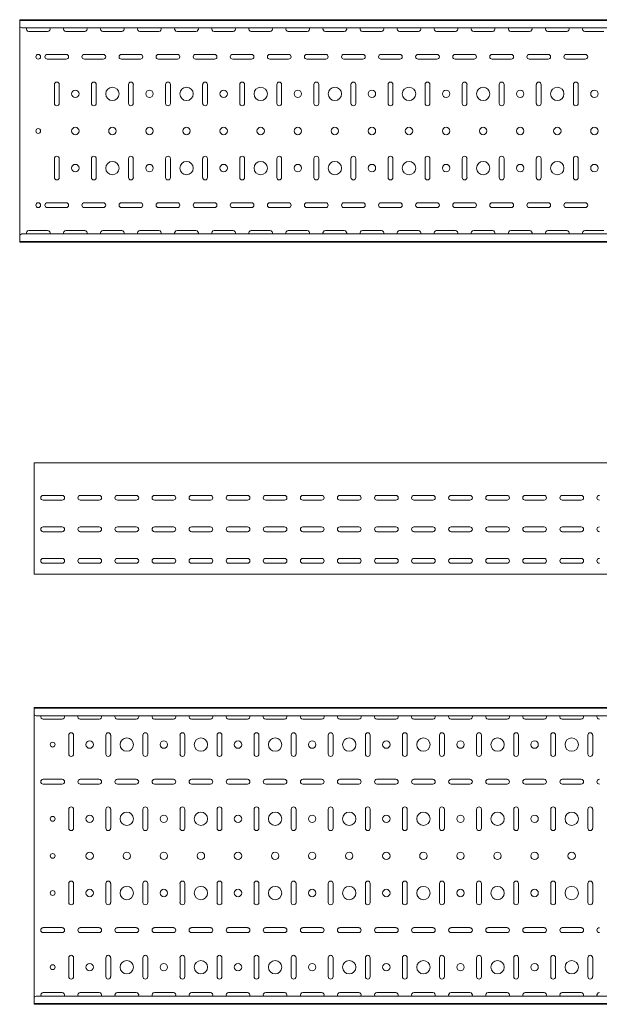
# Model space of a CAD drawing. Header units: millimetres. Extents: x -794 to 3872, y -6969 to -947.
# Tile 12 of 19: x 825 to 1607, y -3943 to -2616. Entities that reach past the tile are written whole.
import ezdxf

# ---------------------------------------------------------------- set-up
doc = ezdxf.new("R2010")
doc.units = ezdxf.units.MM

msp = doc.modelspace()

# ---------------------------------------------------------------- linework, layer by layer
at = {"color": 7, "linetype": 'Continuous', "lineweight": 15}
for p, q in [((3825.5, -2615.6), (825.5, -2615.6)), ((825.5, -2616.6), (825.5, -2615.6)), ((3825.5, -2616.6), (825.5, -2616.6)), ((825.5, -2625.1), (825.5, -2616.6)), ((825.5, -2625.4), (825.5, -2625.1)), ((825.5, -2625.4), (828.5, -2626.8)), ((825.5, -2625.4), (825.5, -2905.8)), ((3822.5, -2626.8), (828.5, -2626.8)), ((837.7, -2631.4), (863.2, -2631.4)), ((887.7, -2631.4), (913.2, -2631.4)), ((937.7, -2631.4), (963.2, -2631.4)), ((987.7, -2631.4), (1013.2, -2631.4)), ((1037.7, -2631.4), (1063.2, -2631.4)), ((1087.7, -2631.4), (1113.2, -2631.4)), ((1137.7, -2631.4), (1163.2, -2631.4)), ((1187.7, -2631.4), (1213.2, -2631.4)), ((1237.7, -2631.4), (1263.2, -2631.4)), ((1287.7, -2631.4), (1313.2, -2631.4)), ((1337.7, -2631.4), (1363.2, -2631.4)), ((1387.7, -2631.4), (1413.2, -2631.4)), ((1437.7, -2631.4), (1463.2, -2631.4)), ((1487.7, -2631.4), (1513.2, -2631.4)), ((1537.7, -2631.4), (1563.2, -2631.4)), ((1587.7, -2631.4), (1613.2, -2631.4)), ((888.2, -2662.4), (862.7, -2662.4)), ((938.2, -2662.4), (912.7, -2662.4)), ((988.2, -2662.4), (962.7, -2662.4)), ((1038.2, -2662.4), (1012.7, -2662.4)), ((1088.2, -2662.4), (1062.7, -2662.4)), ((1138.2, -2662.4), (1112.7, -2662.4)), ((1188.2, -2662.4), (1162.7, -2662.4)), ((1238.2, -2662.4), (1212.7, -2662.4)), ((1288.2, -2662.4), (1262.7, -2662.4)), ((1338.2, -2662.4), (1312.7, -2662.4)), ((1388.2, -2662.4), (1362.7, -2662.4)), ((1438.2, -2662.4), (1412.7, -2662.4)), ((1488.2, -2662.4), (1462.7, -2662.4)), ((1538.2, -2662.4), (1512.7, -2662.4)), ((1588.2, -2662.4), (1562.7, -2662.4)), ((862.7, -2668.9), (888.2, -2668.9)), ((912.7, -2668.9), (938.2, -2668.9)), ((962.7, -2668.9), (988.2, -2668.9)), ((1012.7, -2668.9), (1038.2, -2668.9)), ((1062.7, -2668.9), (1088.2, -2668.9)), ((1112.7, -2668.9), (1138.2, -2668.9)), ((1162.7, -2668.9), (1188.2, -2668.9)), ((1212.7, -2668.9), (1238.2, -2668.9)), ((1262.7, -2668.9), (1288.2, -2668.9)), ((1312.7, -2668.9), (1338.2, -2668.9)), ((1362.7, -2668.9), (1388.2, -2668.9)), ((1412.7, -2668.9), (1438.2, -2668.9)), ((1462.7, -2668.9), (1488.2, -2668.9)), ((1512.7, -2668.9), (1538.2, -2668.9)), ((1562.7, -2668.9), (1588.2, -2668.9)), ((872.2, -2702.9), (872.2, -2728.4)), ((878.7, -2728.4), (878.7, -2702.9)), ((922.2, -2702.9), (922.2, -2728.4)), ((928.7, -2728.4), (928.7, -2702.9)), ((972.2, -2702.9), (972.2, -2728.4)), ((978.7, -2728.4), (978.7, -2702.9)), ((1022.2, -2702.9), (1022.2, -2728.4)), ((1028.7, -2728.4), (1028.7, -2702.9)), ((1072.2, -2702.9), (1072.2, -2728.4)), ((1078.7, -2728.4), (1078.7, -2702.9)), ((1122.2, -2702.9), (1122.2, -2728.4)), ((1128.7, -2728.4), (1128.7, -2702.9)), ((1172.2, -2702.9), (1172.2, -2728.4)), ((1178.7, -2728.4), (1178.7, -2702.9)), ((1222.2, -2702.9), (1222.2, -2728.4)), ((1228.7, -2728.4), (1228.7, -2702.9)), ((1272.2, -2702.9), (1272.2, -2728.4)), ((1278.7, -2728.4), (1278.7, -2702.9)), ((1322.2, -2702.9), (1322.2, -2728.4)), ((1328.7, -2728.4), (1328.7, -2702.9)), ((1372.2, -2702.9), (1372.2, -2728.4)), ((1378.7, -2728.4), (1378.7, -2702.9)), ((1422.2, -2702.9), (1422.2, -2728.4)), ((1428.7, -2728.4), (1428.7, -2702.9)), ((1472.2, -2702.9), (1472.2, -2728.4)), ((1478.7, -2728.4), (1478.7, -2702.9)), ((1522.2, -2702.9), (1522.2, -2728.4)), ((1528.7, -2728.4), (1528.7, -2702.9)), ((1572.2, -2702.9), (1572.2, -2728.4)), ((1578.7, -2728.4), (1578.7, -2702.9)), ((872.2, -2802.9), (872.2, -2828.4)), ((878.7, -2828.4), (878.7, -2802.9)), ((922.2, -2802.9), (922.2, -2828.4)), ((928.7, -2828.4), (928.7, -2802.9)), ((972.2, -2802.9), (972.2, -2828.4)), ((978.7, -2828.4), (978.7, -2802.9)), ((1022.2, -2802.9), (1022.2, -2828.4)), ((1028.7, -2828.4), (1028.7, -2802.9)), ((1072.2, -2802.9), (1072.2, -2828.4)), ((1078.7, -2828.4), (1078.7, -2802.9)), ((1122.2, -2802.9), (1122.2, -2828.4)), ((1128.7, -2828.4), (1128.7, -2802.9)), ((1172.2, -2802.9), (1172.2, -2828.4)), ((1178.7, -2828.4), (1178.7, -2802.9)), ((1222.2, -2802.9), (1222.2, -2828.4)), ((1228.7, -2828.4), (1228.7, -2802.9)), ((1272.2, -2802.9), (1272.2, -2828.4)), ((1278.7, -2828.4), (1278.7, -2802.9)), ((1322.2, -2802.9), (1322.2, -2828.4)), ((1328.7, -2828.4), (1328.7, -2802.9)), ((1372.2, -2802.9), (1372.2, -2828.4)), ((1378.7, -2828.4), (1378.7, -2802.9)), ((1422.2, -2802.9), (1422.2, -2828.4)), ((1428.7, -2828.4), (1428.7, -2802.9)), ((1472.2, -2802.9), (1472.2, -2828.4)), ((1478.7, -2828.4), (1478.7, -2802.9)), ((1522.2, -2802.9), (1522.2, -2828.4)), ((1528.7, -2828.4), (1528.7, -2802.9)), ((1572.2, -2802.9), (1572.2, -2828.4)), ((1578.7, -2828.4), (1578.7, -2802.9)), ((888.2, -2862.4), (862.7, -2862.4)), ((938.2, -2862.4), (912.7, -2862.4)), ((988.2, -2862.4), (962.7, -2862.4)), ((1038.2, -2862.4), (1012.7, -2862.4)), ((1088.2, -2862.4), (1062.7, -2862.4)), ((1138.2, -2862.4), (1112.7, -2862.4)), ((1188.2, -2862.4), (1162.7, -2862.4)), ((1238.2, -2862.4), (1212.7, -2862.4)), ((1288.2, -2862.4), (1262.7, -2862.4)), ((1338.2, -2862.4), (1312.7, -2862.4)), ((1388.2, -2862.4), (1362.7, -2862.4)), ((1438.2, -2862.4), (1412.7, -2862.4)), ((1488.2, -2862.4), (1462.7, -2862.4)), ((1538.2, -2862.4), (1512.7, -2862.4)), ((1588.2, -2862.4), (1562.7, -2862.4)), ((862.7, -2868.9), (888.2, -2868.9)), ((912.7, -2868.9), (938.2, -2868.9)), ((962.7, -2868.9), (988.2, -2868.9)), ((1012.7, -2868.9), (1038.2, -2868.9)), ((1062.7, -2868.9), (1088.2, -2868.9)), ((1112.7, -2868.9), (1138.2, -2868.9)), ((1162.7, -2868.9), (1188.2, -2868.9)), ((1212.7, -2868.9), (1238.2, -2868.9)), ((1262.7, -2868.9), (1288.2, -2868.9)), ((1312.7, -2868.9), (1338.2, -2868.9)), ((1362.7, -2868.9), (1388.2, -2868.9)), ((1412.7, -2868.9), (1438.2, -2868.9)), ((1462.7, -2868.9), (1488.2, -2868.9)), ((1512.7, -2868.9), (1538.2, -2868.9)), ((1562.7, -2868.9), (1588.2, -2868.9)), ((828.5, -2904.4), (825.5, -2905.8)), ((825.5, -2906.2), (825.5, -2905.8)), ((3822.5, -2904.4), (828.5, -2904.4)), ((863.2, -2899.9), (837.7, -2899.9)), ((913.2, -2899.9), (887.7, -2899.9)), ((963.2, -2899.9), (937.7, -2899.9)), ((1013.2, -2899.9), (987.7, -2899.9)), ((1063.2, -2899.9), (1037.7, -2899.9)), ((1113.2, -2899.9), (1087.7, -2899.9)), ((1163.2, -2899.9), (1137.7, -2899.9)), ((1213.2, -2899.9), (1187.7, -2899.9)), ((1263.2, -2899.9), (1237.7, -2899.9)), ((1313.2, -2899.9), (1287.7, -2899.9)), ((1363.2, -2899.9), (1337.7, -2899.9)), ((1413.2, -2899.9), (1387.7, -2899.9)), ((1463.2, -2899.9), (1437.7, -2899.9)), ((1513.2, -2899.9), (1487.7, -2899.9)), ((1563.2, -2899.9), (1537.7, -2899.9)), ((1613.2, -2899.9), (1587.7, -2899.9)), ((825.5, -2914.6), (825.5, -2906.2)), ((825.5, -2914.6), (3825.5, -2914.6)), ((825.5, -2915.6), (825.5, -2914.6)), ((3825.5, -2915.6), (825.5, -2915.6)), ((3844.9, -3212.9), (844.9, -3212.9)), ((844.9, -3219.6), (844.9, -3212.9)), ((844.9, -3221.9), (844.9, -3219.6)), ((844.9, -3225.5), (844.9, -3221.9)), ((844.9, -3227.2), (844.9, -3225.5)), ((844.9, -3360.2), (844.9, -3227.2)), ((857.2, -3256.7), (882.7, -3256.7)), ((882.7, -3263.2), (857.2, -3263.2)), ((907.2, -3256.7), (932.7, -3256.7)), ((932.7, -3263.2), (907.2, -3263.2)), ((957.2, -3256.7), (982.7, -3256.7)), ((982.7, -3263.2), (957.2, -3263.2)), ((1007.2, -3256.7), (1032.7, -3256.7)), ((1032.7, -3263.2), (1007.2, -3263.2)), ((1057.2, -3256.7), (1082.7, -3256.7)), ((1082.7, -3263.2), (1057.2, -3263.2)), ((1107.2, -3256.7), (1132.7, -3256.7)), ((1132.7, -3263.2), (1107.2, -3263.2)), ((1157.2, -3256.7), (1182.7, -3256.7)), ((1182.7, -3263.2), (1157.2, -3263.2)), ((1207.2, -3256.7), (1232.7, -3256.7)), ((1232.7, -3263.2), (1207.2, -3263.2)), ((1257.2, -3256.7), (1282.7, -3256.7)), ((1282.7, -3263.2), (1257.2, -3263.2)), ((1307.2, -3256.7), (1332.7, -3256.7)), ((1332.7, -3263.2), (1307.2, -3263.2)), ((1357.2, -3256.7), (1382.7, -3256.7)), ((1382.7, -3263.2), (1357.2, -3263.2)), ((1407.2, -3256.7), (1432.7, -3256.7)), ((1432.7, -3263.2), (1407.2, -3263.2)), ((1457.2, -3256.7), (1482.7, -3256.7)), ((1482.7, -3263.2), (1457.2, -3263.2)), ((1507.2, -3256.7), (1532.7, -3256.7)), ((1532.7, -3263.2), (1507.2, -3263.2)), ((1557.2, -3256.7), (1582.7, -3256.7)), ((1582.7, -3263.2), (1557.2, -3263.2)), ((857.2, -3299.2), (882.7, -3299.2)), ((907.2, -3299.2), (932.7, -3299.2)), ((957.2, -3299.2), (982.7, -3299.2)), ((1007.2, -3299.2), (1032.7, -3299.2)), ((1057.2, -3299.2), (1082.7, -3299.2)), ((1107.2, -3299.2), (1132.7, -3299.2)), ((1157.2, -3299.2), (1182.7, -3299.2)), ((1207.2, -3299.2), (1232.7, -3299.2)), ((1257.2, -3299.2), (1282.7, -3299.2)), ((1307.2, -3299.2), (1332.7, -3299.2)), ((1357.2, -3299.2), (1382.7, -3299.2)), ((1407.2, -3299.2), (1432.7, -3299.2)), ((1457.2, -3299.2), (1482.7, -3299.2)), ((1507.2, -3299.2), (1532.7, -3299.2)), ((1557.2, -3299.2), (1582.7, -3299.2)), ((882.7, -3305.7), (857.2, -3305.7)), ((932.7, -3305.7), (907.2, -3305.7)), ((982.7, -3305.7), (957.2, -3305.7)), ((1032.7, -3305.7), (1007.2, -3305.7)), ((1082.7, -3305.7), (1057.2, -3305.7)), ((1132.7, -3305.7), (1107.2, -3305.7)), ((1182.7, -3305.7), (1157.2, -3305.7)), ((1232.7, -3305.7), (1207.2, -3305.7)), ((1282.7, -3305.7), (1257.2, -3305.7)), ((1332.7, -3305.7), (1307.2, -3305.7)), ((1382.7, -3305.7), (1357.2, -3305.7)), ((1432.7, -3305.7), (1407.2, -3305.7)), ((1482.7, -3305.7), (1457.2, -3305.7)), ((1532.7, -3305.7), (1507.2, -3305.7)), ((1582.7, -3305.7), (1557.2, -3305.7)), ((857.2, -3341.7), (882.7, -3341.7)), ((907.2, -3341.7), (932.7, -3341.7)), ((957.2, -3341.7), (982.7, -3341.7)), ((1007.2, -3341.7), (1032.7, -3341.7)), ((1057.2, -3341.7), (1082.7, -3341.7)), ((1107.2, -3341.7), (1132.7, -3341.7)), ((1157.2, -3341.7), (1182.7, -3341.7)), ((1207.2, -3341.7), (1232.7, -3341.7)), ((1257.2, -3341.7), (1282.7, -3341.7)), ((1307.2, -3341.7), (1332.7, -3341.7)), ((1357.2, -3341.7), (1382.7, -3341.7)), ((1407.2, -3341.7), (1432.7, -3341.7)), ((1457.2, -3341.7), (1482.7, -3341.7)), ((1507.2, -3341.7), (1532.7, -3341.7)), ((1557.2, -3341.7), (1582.7, -3341.7)), ((882.7, -3348.2), (857.2, -3348.2)), ((932.7, -3348.2), (907.2, -3348.2)), ((982.7, -3348.2), (957.2, -3348.2)), ((1032.7, -3348.2), (1007.2, -3348.2)), ((1082.7, -3348.2), (1057.2, -3348.2)), ((1132.7, -3348.2), (1107.2, -3348.2)), ((1182.7, -3348.2), (1157.2, -3348.2)), ((1232.7, -3348.2), (1207.2, -3348.2)), ((1282.7, -3348.2), (1257.2, -3348.2)), ((1332.7, -3348.2), (1307.2, -3348.2)), ((1382.7, -3348.2), (1357.2, -3348.2)), ((1432.7, -3348.2), (1407.2, -3348.2)), ((1482.7, -3348.2), (1457.2, -3348.2)), ((1532.7, -3348.2), (1507.2, -3348.2)), ((1582.7, -3348.2), (1557.2, -3348.2)), ((844.9, -3362.9), (844.9, -3360.2)), ((3844.9, -3362.9), (844.9, -3362.9)), ((3844.9, -3542.6), (844.9, -3542.6)), ((844.9, -3543.6), (844.9, -3542.6)), ((3844.9, -3543.6), (844.9, -3543.6)), ((844.9, -3552.1), (844.9, -3543.6)), ((844.9, -3552.4), (844.9, -3552.1)), ((844.9, -3552.4), (847.9, -3553.8)), ((844.9, -3552.4), (844.9, -3932.8)), ((3841.9, -3553.8), (847.9, -3553.8)), ((857.2, -3558.3), (882.7, -3558.3)), ((907.2, -3558.3), (932.7, -3558.3)), ((957.2, -3558.3), (982.7, -3558.3)), ((1007.2, -3558.3), (1032.7, -3558.3)), ((1057.2, -3558.3), (1082.7, -3558.3)), ((1107.2, -3558.3), (1132.7, -3558.3)), ((1157.2, -3558.3), (1182.7, -3558.3)), ((1207.2, -3558.3), (1232.7, -3558.3)), ((1257.2, -3558.3), (1282.7, -3558.3)), ((1307.2, -3558.3), (1332.7, -3558.3)), ((1357.2, -3558.3), (1382.7, -3558.3)), ((1407.2, -3558.3), (1432.7, -3558.3)), ((1457.2, -3558.3), (1482.7, -3558.3)), ((1507.2, -3558.3), (1532.7, -3558.3)), ((1557.2, -3558.3), (1582.7, -3558.3)), ((891.7, -3579.8), (891.7, -3605.3)), ((898.2, -3605.3), (898.2, -3579.8)), ((941.7, -3579.8), (941.7, -3605.3)), ((948.2, -3605.3), (948.2, -3579.8)), ((991.7, -3579.8), (991.7, -3605.3)), ((998.2, -3605.3), (998.2, -3579.8)), ((1041.7, -3579.8), (1041.7, -3605.3)), ((1048.2, -3605.3), (1048.2, -3579.8)), ((1091.7, -3579.8), (1091.7, -3605.3)), ((1098.2, -3605.3), (1098.2, -3579.8)), ((1141.7, -3579.8), (1141.7, -3605.3)), ((1148.2, -3605.3), (1148.2, -3579.8)), ((1191.7, -3579.8), (1191.7, -3605.3)), ((1198.2, -3605.3), (1198.2, -3579.8)), ((1241.7, -3579.8), (1241.7, -3605.3)), ((1248.2, -3605.3), (1248.2, -3579.8)), ((1291.7, -3579.8), (1291.7, -3605.3)), ((1298.2, -3605.3), (1298.2, -3579.8)), ((1341.7, -3579.8), (1341.7, -3605.3)), ((1348.2, -3605.3), (1348.2, -3579.8)), ((1391.7, -3579.8), (1391.7, -3605.3)), ((1398.2, -3605.3), (1398.2, -3579.8)), ((1441.7, -3579.8), (1441.7, -3605.3)), ((1448.2, -3605.3), (1448.2, -3579.8)), ((1491.7, -3579.8), (1491.7, -3605.3)), ((1498.2, -3605.3), (1498.2, -3579.8)), ((1541.7, -3579.8), (1541.7, -3605.3)), ((1548.2, -3605.3), (1548.2, -3579.8)), ((1591.7, -3579.8), (1591.7, -3605.3)), ((1598.2, -3605.3), (1598.2, -3579.8)), ((882.7, -3639.3), (857.2, -3639.3)), ((857.2, -3645.8), (882.7, -3645.8)), ((932.7, -3639.3), (907.2, -3639.3)), ((907.2, -3645.8), (932.7, -3645.8)), ((982.7, -3639.3), (957.2, -3639.3)), ((957.2, -3645.8), (982.7, -3645.8)), ((1032.7, -3639.3), (1007.2, -3639.3)), ((1007.2, -3645.8), (1032.7, -3645.8)), ((1082.7, -3639.3), (1057.2, -3639.3)), ((1057.2, -3645.8), (1082.7, -3645.8)), ((1132.7, -3639.3), (1107.2, -3639.3)), ((1107.2, -3645.8), (1132.7, -3645.8)), ((1182.7, -3639.3), (1157.2, -3639.3)), ((1157.2, -3645.8), (1182.7, -3645.8)), ((1232.7, -3639.3), (1207.2, -3639.3)), ((1207.2, -3645.8), (1232.7, -3645.8)), ((1282.7, -3639.3), (1257.2, -3639.3)), ((1257.2, -3645.8), (1282.7, -3645.8)), ((1332.7, -3639.3), (1307.2, -3639.3)), ((1307.2, -3645.8), (1332.7, -3645.8)), ((1382.7, -3639.3), (1357.2, -3639.3)), ((1357.2, -3645.8), (1382.7, -3645.8)), ((1432.7, -3639.3), (1407.2, -3639.3)), ((1407.2, -3645.8), (1432.7, -3645.8)), ((1482.7, -3639.3), (1457.2, -3639.3)), ((1457.2, -3645.8), (1482.7, -3645.8)), ((1532.7, -3639.3), (1507.2, -3639.3)), ((1507.2, -3645.8), (1532.7, -3645.8)), ((1582.7, -3639.3), (1557.2, -3639.3)), ((1557.2, -3645.8), (1582.7, -3645.8)), ((891.7, -3679.8), (891.7, -3705.3)), ((898.2, -3705.3), (898.2, -3679.8)), ((941.7, -3679.8), (941.7, -3705.3)), ((948.2, -3705.3), (948.2, -3679.8)), ((991.7, -3679.8), (991.7, -3705.3)), ((998.2, -3705.3), (998.2, -3679.8)), ((1041.7, -3679.8), (1041.7, -3705.3)), ((1048.2, -3705.3), (1048.2, -3679.8)), ((1091.7, -3679.8), (1091.7, -3705.3)), ((1098.2, -3705.3), (1098.2, -3679.8)), ((1141.7, -3679.8), (1141.7, -3705.3)), ((1148.2, -3705.3), (1148.2, -3679.8)), ((1191.7, -3679.8), (1191.7, -3705.3)), ((1198.2, -3705.3), (1198.2, -3679.8)), ((1241.7, -3679.8), (1241.7, -3705.3)), ((1248.2, -3705.3), (1248.2, -3679.8)), ((1291.7, -3679.8), (1291.7, -3705.3)), ((1298.2, -3705.3), (1298.2, -3679.8)), ((1341.7, -3679.8), (1341.7, -3705.3)), ((1348.2, -3705.3), (1348.2, -3679.8)), ((1391.7, -3679.8), (1391.7, -3705.3)), ((1398.2, -3705.3), (1398.2, -3679.8)), ((1441.7, -3679.8), (1441.7, -3705.3)), ((1448.2, -3705.3), (1448.2, -3679.8)), ((1491.7, -3679.8), (1491.7, -3705.3)), ((1498.2, -3705.3), (1498.2, -3679.8)), ((1541.7, -3679.8), (1541.7, -3705.3)), ((1548.2, -3705.3), (1548.2, -3679.8)), ((1591.7, -3679.8), (1591.7, -3705.3)), ((1598.2, -3705.3), (1598.2, -3679.8)), ((891.7, -3779.8), (891.7, -3805.3)), ((898.2, -3805.3), (898.2, -3779.8)), ((941.7, -3779.8), (941.7, -3805.3)), ((948.2, -3805.3), (948.2, -3779.8)), ((991.7, -3779.8), (991.7, -3805.3)), ((998.2, -3805.3), (998.2, -3779.8)), ((1041.7, -3779.8), (1041.7, -3805.3)), ((1048.2, -3805.3), (1048.2, -3779.8)), ((1091.7, -3779.8), (1091.7, -3805.3)), ((1098.2, -3805.3), (1098.2, -3779.8)), ((1141.7, -3779.8), (1141.7, -3805.3)), ((1148.2, -3805.3), (1148.2, -3779.8)), ((1191.7, -3779.8), (1191.7, -3805.3)), ((1198.2, -3805.3), (1198.2, -3779.8)), ((1241.7, -3779.8), (1241.7, -3805.3)), ((1248.2, -3805.3), (1248.2, -3779.8)), ((1291.7, -3779.8), (1291.7, -3805.3)), ((1298.2, -3805.3), (1298.2, -3779.8)), ((1341.7, -3779.8), (1341.7, -3805.3)), ((1348.2, -3805.3), (1348.2, -3779.8)), ((1391.7, -3779.8), (1391.7, -3805.3)), ((1398.2, -3805.3), (1398.2, -3779.8)), ((1441.7, -3779.8), (1441.7, -3805.3)), ((1448.2, -3805.3), (1448.2, -3779.8)), ((1491.7, -3779.8), (1491.7, -3805.3)), ((1498.2, -3805.3), (1498.2, -3779.8)), ((1541.7, -3779.8), (1541.7, -3805.3)), ((1548.2, -3805.3), (1548.2, -3779.8)), ((1591.7, -3779.8), (1591.7, -3805.3)), ((1598.2, -3805.3), (1598.2, -3779.8)), ((882.7, -3839.3), (857.2, -3839.3)), ((857.2, -3845.8), (882.7, -3845.8)), ((932.7, -3839.3), (907.2, -3839.3)), ((907.2, -3845.8), (932.7, -3845.8)), ((982.7, -3839.3), (957.2, -3839.3)), ((957.2, -3845.8), (982.7, -3845.8)), ((1032.7, -3839.3), (1007.2, -3839.3)), ((1007.2, -3845.8), (1032.7, -3845.8)), ((1082.7, -3839.3), (1057.2, -3839.3)), ((1057.2, -3845.8), (1082.7, -3845.8)), ((1132.7, -3839.3), (1107.2, -3839.3)), ((1107.2, -3845.8), (1132.7, -3845.8)), ((1182.7, -3839.3), (1157.2, -3839.3)), ((1157.2, -3845.8), (1182.7, -3845.8)), ((1232.7, -3839.3), (1207.2, -3839.3)), ((1207.2, -3845.8), (1232.7, -3845.8)), ((1282.7, -3839.3), (1257.2, -3839.3)), ((1257.2, -3845.8), (1282.7, -3845.8)), ((1332.7, -3839.3), (1307.2, -3839.3)), ((1307.2, -3845.8), (1332.7, -3845.8)), ((1382.7, -3839.3), (1357.2, -3839.3)), ((1357.2, -3845.8), (1382.7, -3845.8)), ((1432.7, -3839.3), (1407.2, -3839.3)), ((1407.2, -3845.8), (1432.7, -3845.8)), ((1482.7, -3839.3), (1457.2, -3839.3)), ((1457.2, -3845.8), (1482.7, -3845.8)), ((1532.7, -3839.3), (1507.2, -3839.3)), ((1507.2, -3845.8), (1532.7, -3845.8)), ((1582.7, -3839.3), (1557.2, -3839.3)), ((1557.2, -3845.8), (1582.7, -3845.8)), ((891.7, -3879.8), (891.7, -3905.3)), ((898.2, -3905.3), (898.2, -3879.8)), ((941.7, -3879.8), (941.7, -3905.3)), ((948.2, -3905.3), (948.2, -3879.8)), ((991.7, -3879.8), (991.7, -3905.3)), ((998.2, -3905.3), (998.2, -3879.8)), ((1041.7, -3879.8), (1041.7, -3905.3)), ((1048.2, -3905.3), (1048.2, -3879.8)), ((1091.7, -3879.8), (1091.7, -3905.3)), ((1098.2, -3905.3), (1098.2, -3879.8)), ((1141.7, -3879.8), (1141.7, -3905.3)), ((1148.2, -3905.3), (1148.2, -3879.8)), ((1191.7, -3879.8), (1191.7, -3905.3)), ((1198.2, -3905.3), (1198.2, -3879.8)), ((1241.7, -3879.8), (1241.7, -3905.3)), ((1248.2, -3905.3), (1248.2, -3879.8)), ((1291.7, -3879.8), (1291.7, -3905.3)), ((1298.2, -3905.3), (1298.2, -3879.8)), ((1341.7, -3879.8), (1341.7, -3905.3)), ((1348.2, -3905.3), (1348.2, -3879.8)), ((1391.7, -3879.8), (1391.7, -3905.3)), ((1398.2, -3905.3), (1398.2, -3879.8)), ((1441.7, -3879.8), (1441.7, -3905.3)), ((1448.2, -3905.3), (1448.2, -3879.8)), ((1491.7, -3879.8), (1491.7, -3905.3)), ((1498.2, -3905.3), (1498.2, -3879.8)), ((1541.7, -3879.8), (1541.7, -3905.3)), ((1548.2, -3905.3), (1548.2, -3879.8)), ((1591.7, -3879.8), (1591.7, -3905.3)), ((1598.2, -3905.3), (1598.2, -3879.8)), ((882.7, -3926.8), (857.2, -3926.8)), ((932.7, -3926.8), (907.2, -3926.8)), ((982.7, -3926.8), (957.2, -3926.8)), ((1032.7, -3926.8), (1007.2, -3926.8)), ((1082.7, -3926.8), (1057.2, -3926.8)), ((1132.7, -3926.8), (1107.2, -3926.8)), ((1182.7, -3926.8), (1157.2, -3926.8)), ((1232.7, -3926.8), (1207.2, -3926.8)), ((1282.7, -3926.8), (1257.2, -3926.8)), ((1332.7, -3926.8), (1307.2, -3926.8)), ((1382.7, -3926.8), (1357.2, -3926.8)), ((1432.7, -3926.8), (1407.2, -3926.8)), ((1482.7, -3926.8), (1457.2, -3926.8)), ((1532.7, -3926.8), (1507.2, -3926.8)), ((1582.7, -3926.8), (1557.2, -3926.8)), ((847.9, -3931.4), (844.9, -3932.8)), ((844.9, -3933.1), (844.9, -3932.8)), ((844.9, -3941.6), (844.9, -3933.1)), ((3841.9, -3931.4), (847.9, -3931.4)), ((844.9, -3941.6), (3844.9, -3941.6)), ((844.9, -3942.6), (844.9, -3941.6)), ((3844.9, -3942.6), (844.9, -3942.6))]:
    msp.add_line(p, q, dxfattribs=at)
for centre, radius in [((850.5, -2665.6), 3.25), ((950.5, -2715.6), 9), ((1050.5, -2715.6), 9), ((1150.5, -2715.6), 9), ((1250.5, -2715.6), 9), ((1350.5, -2715.6), 9), ((1450.5, -2715.6), 9), ((1550.5, -2715.6), 9), ((900.5, -2715.6), 5), ((1000.5, -2715.6), 5), ((1100.5, -2715.6), 5), ((1200.5, -2715.6), 5), ((1300.5, -2715.6), 5), ((1400.5, -2715.6), 5), ((1500.5, -2715.6), 5), ((1600.5, -2715.6), 5), ((850.5, -2765.6), 3.25), ((900.5, -2765.6), 5), ((950.5, -2765.6), 5), ((1000.5, -2765.6), 5), ((1050.5, -2765.6), 5), ((1100.5, -2765.6), 5), ((1150.5, -2765.6), 5), ((1200.5, -2765.6), 5), ((1250.5, -2765.6), 5), ((1300.5, -2765.6), 5), ((1350.5, -2765.6), 5), ((1400.5, -2765.6), 5), ((1450.5, -2765.6), 5), ((1500.5, -2765.6), 5), ((1550.5, -2765.6), 5), ((1600.5, -2765.6), 5), ((900.5, -2815.6), 5), ((950.5, -2815.6), 9), ((1000.5, -2815.6), 5), ((1050.5, -2815.6), 9), ((1100.5, -2815.6), 5), ((1150.5, -2815.6), 9), ((1200.5, -2815.6), 5), ((1250.5, -2815.6), 9), ((1300.5, -2815.6), 5), ((1350.5, -2815.6), 9), ((1400.5, -2815.6), 5), ((1450.5, -2815.6), 9), ((1500.5, -2815.6), 5), ((1550.5, -2815.6), 9), ((1600.5, -2815.6), 5), ((850.5, -2865.6), 3.25), ((869.9, -3592.6), 3.25), ((919.9, -3592.6), 5), ((969.9, -3592.6), 9), ((1019.9, -3592.6), 5), ((1069.9, -3592.6), 9), ((1119.9, -3592.6), 5), ((1169.9, -3592.6), 9), ((1219.9, -3592.6), 5), ((1269.9, -3592.6), 9), ((1319.9, -3592.6), 5), ((1369.9, -3592.6), 9), ((1419.9, -3592.6), 5), ((1469.9, -3592.6), 9), ((1519.9, -3592.6), 5), ((1569.9, -3592.6), 9), ((919.9, -3692.6), 5), ((969.9, -3692.6), 9), ((1019.9, -3692.6), 5), ((1069.9, -3692.6), 9), ((1119.9, -3692.6), 5), ((1169.9, -3692.6), 9), ((1219.9, -3692.6), 5), ((1269.9, -3692.6), 9), ((1319.9, -3692.6), 5), ((1369.9, -3692.6), 9), ((1419.9, -3692.6), 5), ((1469.9, -3692.6), 9), ((1519.9, -3692.6), 5), ((1569.9, -3692.6), 9), ((869.9, -3692.6), 3.25), ((869.9, -3742.6), 3.25), ((919.9, -3742.6), 5), ((969.9, -3742.6), 5), ((1019.9, -3742.6), 5), ((1069.9, -3742.6), 5), ((1119.9, -3742.6), 5), ((1169.9, -3742.6), 5), ((1219.9, -3742.6), 5), ((1269.9, -3742.6), 5), ((1319.9, -3742.6), 5), ((1369.9, -3742.6), 5), ((1419.9, -3742.6), 5), ((1469.9, -3742.6), 5), ((1519.9, -3742.6), 5), ((1569.9, -3742.6), 5), ((869.9, -3792.6), 3.25), ((919.9, -3792.6), 5), ((969.9, -3792.6), 9), ((1019.9, -3792.6), 5), ((1069.9, -3792.6), 9), ((1119.9, -3792.6), 5), ((1169.9, -3792.6), 9), ((1219.9, -3792.6), 5), ((1269.9, -3792.6), 9), ((1319.9, -3792.6), 5), ((1369.9, -3792.6), 9), ((1419.9, -3792.6), 5), ((1469.9, -3792.6), 9), ((1519.9, -3792.6), 5), ((1569.9, -3792.6), 9), ((919.9, -3892.6), 5), ((969.9, -3892.6), 9), ((1019.9, -3892.6), 5), ((1069.9, -3892.6), 9), ((1119.9, -3892.6), 5), ((1169.9, -3892.6), 9), ((1219.9, -3892.6), 5), ((1269.9, -3892.6), 9), ((1319.9, -3892.6), 5), ((1369.9, -3892.6), 9), ((1419.9, -3892.6), 5), ((1469.9, -3892.6), 9), ((1519.9, -3892.6), 5), ((1569.9, -3892.6), 9), ((869.9, -3892.6), 3.25)]:
    msp.add_circle(centre, radius, dxfattribs=at)
for centre, start, end in [((837.7, -2628.1), 156.6479, 270), ((863.2, -2628.1), 270, 23.3521), ((887.7, -2628.1), 156.6479, 270), ((913.2, -2628.1), 270, 23.3521), ((937.7, -2628.1), 156.6479, 270), ((963.2, -2628.1), 270, 23.3521), ((987.7, -2628.1), 156.6479, 270), ((1013.2, -2628.1), 270, 23.3521), ((1037.7, -2628.1), 156.6479, 270), ((1063.2, -2628.1), 270, 23.3521), ((1087.7, -2628.1), 156.6479, 270), ((1113.2, -2628.1), 270, 23.3521), ((1137.7, -2628.1), 156.6479, 270), ((1163.2, -2628.1), 270, 23.3521), ((1187.7, -2628.1), 156.6479, 270), ((1213.2, -2628.1), 270, 23.3521), ((1237.7, -2628.1), 156.6479, 270), ((1263.2, -2628.1), 270, 23.3521), ((1287.7, -2628.1), 156.6479, 270), ((1313.2, -2628.1), 270, 23.3521), ((1337.7, -2628.1), 156.6479, 270), ((1363.2, -2628.1), 270, 23.3521), ((1387.7, -2628.1), 156.6479, 270), ((1413.2, -2628.1), 270, 23.3521), ((1437.7, -2628.1), 156.6479, 270), ((1463.2, -2628.1), 270, 23.3521), ((1487.7, -2628.1), 156.6479, 270), ((1513.2, -2628.1), 270, 23.3521), ((1537.7, -2628.1), 156.6479, 270), ((1563.2, -2628.1), 270, 23.3521), ((1587.7, -2628.1), 156.6479, 270), ((862.7, -2665.6), 90, 270), ((888.2, -2665.6), 270, 90), ((912.7, -2665.6), 90, 270), ((938.2, -2665.6), 270, 90), ((962.7, -2665.6), 90, 270), ((988.2, -2665.6), 270, 90), ((1012.7, -2665.6), 90, 270), ((1038.2, -2665.6), 270, 90), ((1062.7, -2665.6), 90, 270), ((1088.2, -2665.6), 270, 90), ((1112.7, -2665.6), 90, 270), ((1138.2, -2665.6), 270, 90), ((1162.7, -2665.6), 90, 270), ((1188.2, -2665.6), 270, 90), ((1212.7, -2665.6), 90, 270), ((1238.2, -2665.6), 270, 90), ((1262.7, -2665.6), 90, 270), ((1288.2, -2665.6), 270, 90), ((1312.7, -2665.6), 90, 270), ((1338.2, -2665.6), 270, 90), ((1362.7, -2665.6), 90, 270), ((1388.2, -2665.6), 270, 90), ((1412.7, -2665.6), 90, 270), ((1438.2, -2665.6), 270, 90), ((1462.7, -2665.6), 90, 270), ((1488.2, -2665.6), 270, 90), ((1512.7, -2665.6), 90, 270), ((1538.2, -2665.6), 270, 90), ((1562.7, -2665.6), 90, 270), ((1588.2, -2665.6), 270, 90), ((875.5, -2702.9), 0, 180), ((925.5, -2702.9), 0, 180), ((975.5, -2702.9), 0, 180), ((1025.5, -2702.9), 0, 180), ((1075.5, -2702.9), 0, 180), ((1125.5, -2702.9), 0, 180), ((1175.5, -2702.9), 0, 180), ((1225.5, -2702.9), 0, 180), ((1275.5, -2702.9), 0, 180), ((1325.5, -2702.9), 0, 180), ((1375.5, -2702.9), 0, 180), ((1425.5, -2702.9), 0, 180), ((1475.5, -2702.9), 0, 180), ((1525.5, -2702.9), 0, 180), ((1575.5, -2702.9), 0, 180), ((875.5, -2728.4), 180, 0), ((925.5, -2728.4), 180, 0), ((975.5, -2728.4), 180, 0), ((1025.5, -2728.4), 180, 0), ((1075.5, -2728.4), 180, 0), ((1125.5, -2728.4), 180, 0), ((1175.5, -2728.4), 180, 0), ((1225.5, -2728.4), 180, 0), ((1275.5, -2728.4), 180, 0), ((1325.5, -2728.4), 180, 0), ((1375.5, -2728.4), 180, 0), ((1425.5, -2728.4), 180, 0), ((1475.5, -2728.4), 180, 0), ((1525.5, -2728.4), 180, 0), ((1575.5, -2728.4), 180, 0), ((875.5, -2802.9), 0, 180), ((925.5, -2802.9), 0, 180), ((975.5, -2802.9), 0, 180), ((1025.5, -2802.9), 0, 180), ((1075.5, -2802.9), 0, 180), ((1125.5, -2802.9), 0, 180), ((1175.5, -2802.9), 0, 180), ((1225.5, -2802.9), 0, 180), ((1275.5, -2802.9), 0, 180), ((1325.5, -2802.9), 0, 180), ((1375.5, -2802.9), 0, 180), ((1425.5, -2802.9), 0, 180), ((1475.5, -2802.9), 0, 180), ((1525.5, -2802.9), 0, 180), ((1575.5, -2802.9), 0, 180), ((875.5, -2828.4), 180, 0), ((925.5, -2828.4), 180, 0), ((975.5, -2828.4), 180, 0), ((1025.5, -2828.4), 180, 0), ((1075.5, -2828.4), 180, 0), ((1125.5, -2828.4), 180, 0), ((1175.5, -2828.4), 180, 0), ((1225.5, -2828.4), 180, 0), ((1275.5, -2828.4), 180, 0), ((1325.5, -2828.4), 180, 0), ((1375.5, -2828.4), 180, 0), ((1425.5, -2828.4), 180, 0), ((1475.5, -2828.4), 180, 0), ((1525.5, -2828.4), 180, 0), ((1575.5, -2828.4), 180, 0), ((862.7, -2865.6), 90, 270), ((888.2, -2865.6), 270, 90), ((912.7, -2865.6), 90, 270), ((938.2, -2865.6), 270, 90), ((962.7, -2865.6), 90, 270), ((988.2, -2865.6), 270, 90), ((1012.7, -2865.6), 90, 270), ((1038.2, -2865.6), 270, 90), ((1062.7, -2865.6), 90, 270), ((1088.2, -2865.6), 270, 90), ((1112.7, -2865.6), 90, 270), ((1138.2, -2865.6), 270, 90), ((1162.7, -2865.6), 90, 270), ((1188.2, -2865.6), 270, 90), ((1212.7, -2865.6), 90, 270), ((1238.2, -2865.6), 270, 90), ((1262.7, -2865.6), 90, 270), ((1288.2, -2865.6), 270, 90), ((1312.7, -2865.6), 90, 270), ((1338.2, -2865.6), 270, 90), ((1362.7, -2865.6), 90, 270), ((1388.2, -2865.6), 270, 90), ((1412.7, -2865.6), 90, 270), ((1438.2, -2865.6), 270, 90), ((1462.7, -2865.6), 90, 270), ((1488.2, -2865.6), 270, 90), ((1512.7, -2865.6), 90, 270), ((1538.2, -2865.6), 270, 90), ((1562.7, -2865.6), 90, 270), ((1588.2, -2865.6), 270, 90), ((837.7, -2903.1), 90, 203.3521), ((863.2, -2903.1), 336.6479, 90), ((887.7, -2903.1), 90, 203.3521), ((913.2, -2903.1), 336.6479, 90), ((937.7, -2903.1), 90, 203.3521), ((963.2, -2903.1), 336.6479, 90), ((987.7, -2903.1), 90, 203.3521), ((1013.2, -2903.1), 336.6479, 90), ((1037.7, -2903.1), 90, 203.3521), ((1063.2, -2903.1), 336.6479, 90), ((1087.7, -2903.1), 90, 203.3521), ((1113.2, -2903.1), 336.6479, 90), ((1137.7, -2903.1), 90, 203.3521), ((1163.2, -2903.1), 336.6479, 90), ((1187.7, -2903.1), 90, 203.3521), ((1213.2, -2903.1), 336.6479, 90), ((1237.7, -2903.1), 90, 203.3521), ((1263.2, -2903.1), 336.6479, 90), ((1287.7, -2903.1), 90, 203.3521), ((1313.2, -2903.1), 336.6479, 90), ((1337.7, -2903.1), 90, 203.3521), ((1363.2, -2903.1), 336.6479, 90), ((1387.7, -2903.1), 90, 203.3521), ((1413.2, -2903.1), 336.6479, 90), ((1437.7, -2903.1), 90, 203.3521), ((1463.2, -2903.1), 336.6479, 90), ((1487.7, -2903.1), 90, 203.3521), ((1513.2, -2903.1), 336.6479, 90), ((1537.7, -2903.1), 90, 203.3521), ((1563.2, -2903.1), 336.6479, 90), ((1587.7, -2903.1), 90, 203.3521), ((857.2, -3259.9), 90, 270), ((882.7, -3259.9), 270, 90), ((907.2, -3259.9), 90, 270), ((932.7, -3259.9), 270, 90), ((957.2, -3259.9), 90, 270), ((982.7, -3259.9), 270, 90), ((1007.2, -3259.9), 90, 270), ((1032.7, -3259.9), 270, 90), ((1057.2, -3259.9), 90, 270), ((1082.7, -3259.9), 270, 90), ((1107.2, -3259.9), 90, 270), ((1132.7, -3259.9), 270, 90), ((1157.2, -3259.9), 90, 270), ((1182.7, -3259.9), 270, 90), ((1207.2, -3259.9), 90, 270), ((1232.7, -3259.9), 270, 90), ((1257.2, -3259.9), 90, 270), ((1282.7, -3259.9), 270, 90), ((1307.2, -3259.9), 90, 270), ((1332.7, -3259.9), 270, 90), ((1357.2, -3259.9), 90, 270), ((1382.7, -3259.9), 270, 90), ((1407.2, -3259.9), 90, 270), ((1432.7, -3259.9), 270, 90), ((1457.2, -3259.9), 90, 270), ((1482.7, -3259.9), 270, 90), ((1507.2, -3259.9), 90, 270), ((1532.7, -3259.9), 270, 90), ((1557.2, -3259.9), 90, 270), ((1582.7, -3259.9), 270, 90), ((1607.2, -3259.9), 90, 270), ((857.2, -3302.4), 90, 270), ((882.7, -3302.4), 270, 90), ((907.2, -3302.4), 90, 270), ((932.7, -3302.4), 270, 90), ((957.2, -3302.4), 90, 270), ((982.7, -3302.4), 270, 90), ((1007.2, -3302.4), 90, 270), ((1032.7, -3302.4), 270, 90), ((1057.2, -3302.4), 90, 270), ((1082.7, -3302.4), 270, 90), ((1107.2, -3302.4), 90, 270), ((1132.7, -3302.4), 270, 90), ((1157.2, -3302.4), 90, 270), ((1182.7, -3302.4), 270, 90), ((1207.2, -3302.4), 90, 270), ((1232.7, -3302.4), 270, 90), ((1257.2, -3302.4), 90, 270), ((1282.7, -3302.4), 270, 90), ((1307.2, -3302.4), 90, 270), ((1332.7, -3302.4), 270, 90), ((1357.2, -3302.4), 90, 270), ((1382.7, -3302.4), 270, 90), ((1407.2, -3302.4), 90, 270), ((1432.7, -3302.4), 270, 90), ((1457.2, -3302.4), 90, 270), ((1482.7, -3302.4), 270, 90), ((1507.2, -3302.4), 90, 270), ((1532.7, -3302.4), 270, 90), ((1557.2, -3302.4), 90, 270), ((1582.7, -3302.4), 270, 90), ((1607.2, -3302.4), 90, 270), ((857.2, -3344.9), 90, 270), ((882.7, -3344.9), 270, 90), ((907.2, -3344.9), 90, 270), ((932.7, -3344.9), 270, 90), ((957.2, -3344.9), 90, 270), ((982.7, -3344.9), 270, 90), ((1007.2, -3344.9), 90, 270), ((1032.7, -3344.9), 270, 90), ((1057.2, -3344.9), 90, 270), ((1082.7, -3344.9), 270, 90), ((1107.2, -3344.9), 90, 270), ((1132.7, -3344.9), 270, 90), ((1157.2, -3344.9), 90, 270), ((1182.7, -3344.9), 270, 90), ((1207.2, -3344.9), 90, 270), ((1232.7, -3344.9), 270, 90), ((1257.2, -3344.9), 90, 270), ((1282.7, -3344.9), 270, 90), ((1307.2, -3344.9), 90, 270), ((1332.7, -3344.9), 270, 90), ((1357.2, -3344.9), 90, 270), ((1382.7, -3344.9), 270, 90), ((1407.2, -3344.9), 90, 270), ((1432.7, -3344.9), 270, 90), ((1457.2, -3344.9), 90, 270), ((1482.7, -3344.9), 270, 90), ((1507.2, -3344.9), 90, 270), ((1532.7, -3344.9), 270, 90), ((1557.2, -3344.9), 90, 270), ((1582.7, -3344.9), 270, 90), ((1607.2, -3344.9), 90, 270), ((857.2, -3555.1), 156.6479, 270), ((882.7, -3555.1), 270, 23.3521), ((907.2, -3555.1), 156.6479, 270), ((932.7, -3555.1), 270, 23.3521), ((957.2, -3555.1), 156.6479, 270), ((982.7, -3555.1), 270, 23.3521), ((1007.2, -3555.1), 156.6479, 270), ((1032.7, -3555.1), 270, 23.3521), ((1057.2, -3555.1), 156.6479, 270), ((1082.7, -3555.1), 270, 23.3521), ((1107.2, -3555.1), 156.6479, 270), ((1132.7, -3555.1), 270, 23.3521), ((1157.2, -3555.1), 156.6479, 270), ((1182.7, -3555.1), 270, 23.3521), ((1207.2, -3555.1), 156.6479, 270), ((1232.7, -3555.1), 270, 23.3521), ((1257.2, -3555.1), 156.6479, 270), ((1282.7, -3555.1), 270, 23.3521), ((1307.2, -3555.1), 156.6479, 270), ((1332.7, -3555.1), 270, 23.3521), ((1357.2, -3555.1), 156.6479, 270), ((1382.7, -3555.1), 270, 23.3521), ((1407.2, -3555.1), 156.6479, 270), ((1432.7, -3555.1), 270, 23.3521), ((1457.2, -3555.1), 156.6479, 270), ((1482.7, -3555.1), 270, 23.3521), ((1507.2, -3555.1), 156.6479, 270), ((1532.7, -3555.1), 270, 23.3521), ((1557.2, -3555.1), 156.6479, 270), ((1582.7, -3555.1), 270, 23.3521), ((1607.2, -3555.1), 156.6479, 270), ((894.9, -3579.8), 0, 180), ((944.9, -3579.8), 0, 180), ((994.9, -3579.8), 0, 180), ((1044.9, -3579.8), 0, 180), ((1094.9, -3579.8), 0, 180), ((1144.9, -3579.8), 0, 180), ((1194.9, -3579.8), 0, 180), ((1244.9, -3579.8), 0, 180), ((1294.9, -3579.8), 0, 180), ((1344.9, -3579.8), 0, 180), ((1394.9, -3579.8), 0, 180), ((1444.9, -3579.8), 0, 180), ((1494.9, -3579.8), 0, 180), ((1544.9, -3579.8), 0, 180), ((1594.9, -3579.8), 0, 180), ((894.9, -3605.3), 180, 0), ((944.9, -3605.3), 180, 0), ((994.9, -3605.3), 180, 0), ((1044.9, -3605.3), 180, 0), ((1094.9, -3605.3), 180, 0), ((1144.9, -3605.3), 180, 0), ((1194.9, -3605.3), 180, 0), ((1244.9, -3605.3), 180, 0), ((1294.9, -3605.3), 180, 0), ((1344.9, -3605.3), 180, 0), ((1394.9, -3605.3), 180, 0), ((1444.9, -3605.3), 180, 0), ((1494.9, -3605.3), 180, 0), ((1544.9, -3605.3), 180, 0), ((1594.9, -3605.3), 180, 0), ((857.2, -3642.6), 90, 270), ((882.7, -3642.6), 270, 90), ((907.2, -3642.6), 90, 270), ((932.7, -3642.6), 270, 90), ((957.2, -3642.6), 90, 270), ((982.7, -3642.6), 270, 90), ((1007.2, -3642.6), 90, 270), ((1032.7, -3642.6), 270, 90), ((1057.2, -3642.6), 90, 270), ((1082.7, -3642.6), 270, 90), ((1107.2, -3642.6), 90, 270), ((1132.7, -3642.6), 270, 90), ((1157.2, -3642.6), 90, 270), ((1182.7, -3642.6), 270, 90), ((1207.2, -3642.6), 90, 270), ((1232.7, -3642.6), 270, 90), ((1257.2, -3642.6), 90, 270), ((1282.7, -3642.6), 270, 90), ((1307.2, -3642.6), 90, 270), ((1332.7, -3642.6), 270, 90), ((1357.2, -3642.6), 90, 270), ((1382.7, -3642.6), 270, 90), ((1407.2, -3642.6), 90, 270), ((1432.7, -3642.6), 270, 90), ((1457.2, -3642.6), 90, 270), ((1482.7, -3642.6), 270, 90), ((1507.2, -3642.6), 90, 270), ((1532.7, -3642.6), 270, 90), ((1557.2, -3642.6), 90, 270), ((1582.7, -3642.6), 270, 90), ((1607.2, -3642.6), 90, 270), ((894.9, -3679.8), 0, 180), ((944.9, -3679.8), 0, 180), ((994.9, -3679.8), 0, 180), ((1044.9, -3679.8), 0, 180), ((1094.9, -3679.8), 0, 180), ((1144.9, -3679.8), 0, 180), ((1194.9, -3679.8), 0, 180), ((1244.9, -3679.8), 0, 180), ((1294.9, -3679.8), 0, 180), ((1344.9, -3679.8), 0, 180), ((1394.9, -3679.8), 0, 180), ((1444.9, -3679.8), 0, 180), ((1494.9, -3679.8), 0, 180), ((1544.9, -3679.8), 0, 180), ((1594.9, -3679.8), 0, 180), ((894.9, -3705.3), 180, 0), ((944.9, -3705.3), 180, 0), ((994.9, -3705.3), 180, 0), ((1044.9, -3705.3), 180, 0), ((1094.9, -3705.3), 180, 0), ((1144.9, -3705.3), 180, 0), ((1194.9, -3705.3), 180, 0), ((1244.9, -3705.3), 180, 0), ((1294.9, -3705.3), 180, 0), ((1344.9, -3705.3), 180, 0), ((1394.9, -3705.3), 180, 0), ((1444.9, -3705.3), 180, 0), ((1494.9, -3705.3), 180, 0), ((1544.9, -3705.3), 180, 0), ((1594.9, -3705.3), 180, 0), ((894.9, -3779.8), 0, 180), ((944.9, -3779.8), 0, 180), ((994.9, -3779.8), 0, 180), ((1044.9, -3779.8), 0, 180), ((1094.9, -3779.8), 0, 180), ((1144.9, -3779.8), 0, 180), ((1194.9, -3779.8), 0, 180), ((1244.9, -3779.8), 0, 180), ((1294.9, -3779.8), 0, 180), ((1344.9, -3779.8), 0, 180), ((1394.9, -3779.8), 0, 180), ((1444.9, -3779.8), 0, 180), ((1494.9, -3779.8), 0, 180), ((1544.9, -3779.8), 0, 180), ((1594.9, -3779.8), 0, 180), ((894.9, -3805.3), 180, 0), ((944.9, -3805.3), 180, 0), ((994.9, -3805.3), 180, 0), ((1044.9, -3805.3), 180, 0), ((1094.9, -3805.3), 180, 0), ((1144.9, -3805.3), 180, 0), ((1194.9, -3805.3), 180, 0), ((1244.9, -3805.3), 180, 0), ((1294.9, -3805.3), 180, 0), ((1344.9, -3805.3), 180, 0), ((1394.9, -3805.3), 180, 0), ((1444.9, -3805.3), 180, 0), ((1494.9, -3805.3), 180, 0), ((1544.9, -3805.3), 180, 0), ((1594.9, -3805.3), 180, 0), ((857.2, -3842.6), 90, 270), ((882.7, -3842.6), 270, 90), ((907.2, -3842.6), 90, 270), ((932.7, -3842.6), 270, 90), ((957.2, -3842.6), 90, 270), ((982.7, -3842.6), 270, 90), ((1007.2, -3842.6), 90, 270), ((1032.7, -3842.6), 270, 90), ((1057.2, -3842.6), 90, 270), ((1082.7, -3842.6), 270, 90), ((1107.2, -3842.6), 90, 270), ((1132.7, -3842.6), 270, 90), ((1157.2, -3842.6), 90, 270), ((1182.7, -3842.6), 270, 90), ((1207.2, -3842.6), 90, 270), ((1232.7, -3842.6), 270, 90), ((1257.2, -3842.6), 90, 270), ((1282.7, -3842.6), 270, 90), ((1307.2, -3842.6), 90, 270), ((1332.7, -3842.6), 270, 90), ((1357.2, -3842.6), 90, 270), ((1382.7, -3842.6), 270, 90), ((1407.2, -3842.6), 90, 270), ((1432.7, -3842.6), 270, 90), ((1457.2, -3842.6), 90, 270), ((1482.7, -3842.6), 270, 90), ((1507.2, -3842.6), 90, 270), ((1532.7, -3842.6), 270, 90), ((1557.2, -3842.6), 90, 270), ((1582.7, -3842.6), 270, 90), ((1607.2, -3842.6), 90, 270), ((894.9, -3879.8), 0, 180), ((944.9, -3879.8), 0, 180), ((994.9, -3879.8), 0, 180), ((1044.9, -3879.8), 0, 180), ((1094.9, -3879.8), 0, 180), ((1144.9, -3879.8), 0, 180), ((1194.9, -3879.8), 0, 180), ((1244.9, -3879.8), 0, 180), ((1294.9, -3879.8), 0, 180), ((1344.9, -3879.8), 0, 180), ((1394.9, -3879.8), 0, 180), ((1444.9, -3879.8), 0, 180), ((1494.9, -3879.8), 0, 180), ((1544.9, -3879.8), 0, 180), ((1594.9, -3879.8), 0, 180), ((894.9, -3905.3), 180, 0), ((944.9, -3905.3), 180, 0), ((994.9, -3905.3), 180, 0), ((1044.9, -3905.3), 180, 0), ((1094.9, -3905.3), 180, 0), ((1144.9, -3905.3), 180, 0), ((1194.9, -3905.3), 180, 0), ((1244.9, -3905.3), 180, 0), ((1294.9, -3905.3), 180, 0), ((1344.9, -3905.3), 180, 0), ((1394.9, -3905.3), 180, 0), ((1444.9, -3905.3), 180, 0), ((1494.9, -3905.3), 180, 0), ((1544.9, -3905.3), 180, 0), ((1594.9, -3905.3), 180, 0), ((857.2, -3930.1), 90, 203.3521), ((882.7, -3930.1), 336.6479, 90), ((907.2, -3930.1), 90, 203.3521), ((932.7, -3930.1), 336.6479, 90), ((957.2, -3930.1), 90, 203.3521), ((982.7, -3930.1), 336.6479, 90), ((1007.2, -3930.1), 90, 203.3521), ((1032.7, -3930.1), 336.6479, 90), ((1057.2, -3930.1), 90, 203.3521), ((1082.7, -3930.1), 336.6479, 90), ((1107.2, -3930.1), 90, 203.3521), ((1132.7, -3930.1), 336.6479, 90), ((1157.2, -3930.1), 90, 203.3521), ((1182.7, -3930.1), 336.6479, 90), ((1207.2, -3930.1), 90, 203.3521), ((1232.7, -3930.1), 336.6479, 90), ((1257.2, -3930.1), 90, 203.3521), ((1282.7, -3930.1), 336.6479, 90), ((1307.2, -3930.1), 90, 203.3521), ((1332.7, -3930.1), 336.6479, 90), ((1357.2, -3930.1), 90, 203.3521), ((1382.7, -3930.1), 336.6479, 90), ((1407.2, -3930.1), 90, 203.3521), ((1432.7, -3930.1), 336.6479, 90), ((1457.2, -3930.1), 90, 203.3521), ((1482.7, -3930.1), 336.6479, 90), ((1507.2, -3930.1), 90, 203.3521), ((1532.7, -3930.1), 336.6479, 90), ((1557.2, -3930.1), 90, 203.3521), ((1582.7, -3930.1), 336.6479, 90), ((1607.2, -3930.1), 90, 203.3521)]:
    msp.add_arc(centre, 3.25, start, end, dxfattribs=at)

doc.saveas('drawing.dxf')
